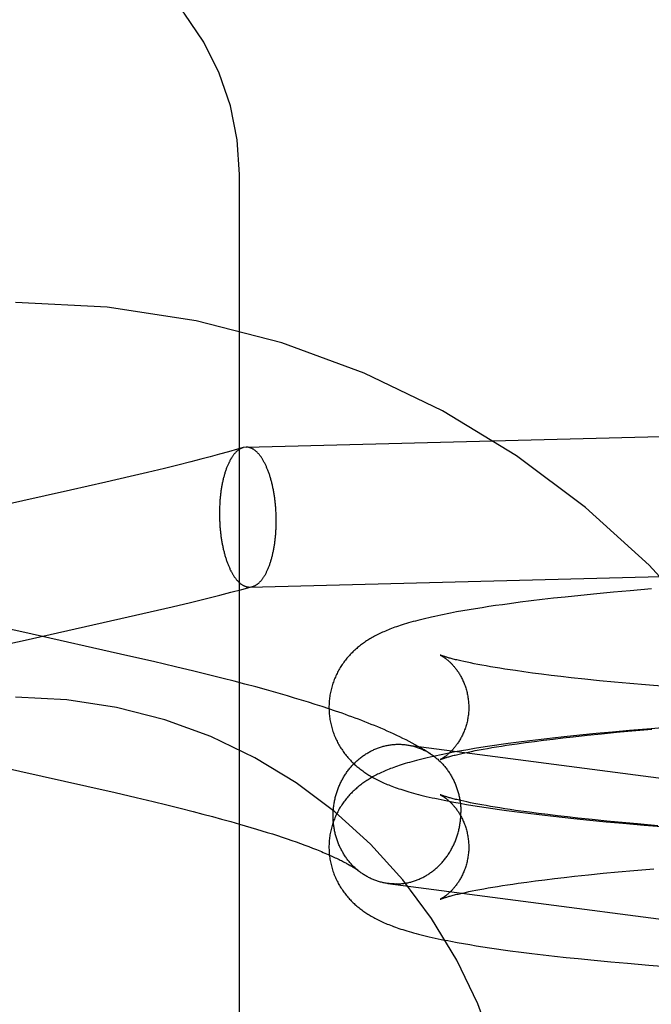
# Model space of a CAD drawing. Header units: inches. Extents: x 0 to 288, y 0 to 186.
# Tile 41 of 73: x 98.932 to 99.108, y 95.025 to 95.3. Entities that reach past the tile are written whole.
import ezdxf

# ---------------------------------------------------------------- set-up
doc = ezdxf.new("R2010")
doc.units = ezdxf.units.IN
doc.header["$LTSCALE"] = 15.847458
doc.header["$MEASUREMENT"] = 0
doc.linetypes.add('HIDDEN', pattern=[0.2, 0.1, -0.1])
doc.layers.add('DEFAULT_2', color=8, linetype='HIDDEN')

msp = doc.modelspace()

# ---------------------------------------------------------------- linework, layer by layer
at = {"layer": 'DEFAULT_2', "color": 8, "linetype": 'HIDDEN'}
for p, q in [((98.99304, 94.51344), (98.99304, 95.25649)), ((98.99485, 95.18046), (99.20228, 95.18583)), ((98.98996, 95.17918), (98.98743, 95.17848)), ((98.99243, 95.17987), (98.98996, 95.17918)), ((98.99403, 95.18033), (98.99243, 95.17987)), ((98.99485, 95.18046), (98.99403, 95.18033)), ((98.9795, 95.1764), (98.97585, 95.17547)), ((98.9822, 95.17709), (98.9795, 95.1764)), ((98.98484, 95.17779), (98.9822, 95.17709)), ((98.98743, 95.17848), (98.98484, 95.17779)), ((98.97212, 95.17455), (98.96738, 95.1734)), ((98.97585, 95.17547), (98.97212, 95.17455)), ((98.96256, 95.17227), (98.95574, 95.17069)), ((98.96738, 95.1734), (98.96256, 95.17227)), ((98.94591, 95.16846), (98.92365, 95.16348)), ((98.95574, 95.17069), (98.94591, 95.16846)), ((98.99586, 95.14147), (99.20329, 95.14685)), ((98.9906, 95.14), (98.99364, 95.14079)), ((98.99364, 95.14079), (98.99663, 95.14159)), ((98.99586, 95.14147), (98.99663, 95.14159)), ((99.10802, 95.14093), (99.10205, 95.14043)), ((98.97936, 95.13719), (98.98346, 95.1382)), ((98.98346, 95.1382), (98.98755, 95.13922)), ((98.98755, 95.13922), (98.9906, 95.14)), ((99.07747, 95.13796), (99.07437, 95.13759)), ((99.08064, 95.13833), (99.07747, 95.13796)), ((99.08387, 95.13868), (99.08064, 95.13833)), ((99.08827, 95.13914), (99.08387, 95.13868)), ((99.09277, 95.13958), (99.08827, 95.13914)), ((99.09737, 95.14001), (99.09277, 95.13958)), ((99.10205, 95.14043), (99.09737, 95.14001)), ((98.96809, 95.13453), (98.97423, 95.13597)), ((98.97423, 95.13597), (98.97936, 95.13719)), ((99.05711, 95.13513), (99.05534, 95.13483)), ((99.05891, 95.13543), (99.05711, 95.13513)), ((99.06075, 95.13572), (99.05891, 95.13543)), ((99.06261, 95.136), (99.06075, 95.13572)), ((99.06449, 95.13628), (99.06261, 95.136)), ((99.06641, 95.13655), (99.06449, 95.13628)), ((99.06835, 95.13682), (99.06641, 95.13655)), ((99.07133, 95.13721), (99.06835, 95.13682)), ((99.07437, 95.13759), (99.07133, 95.13721)), ((98.93236, 95.12649), (98.95997, 95.13267)), ((98.95997, 95.13267), (98.96809, 95.13453)), ((99.0536, 95.13452), (99.05187, 95.13419)), ((99.05534, 95.13483), (99.0536, 95.13452)), ((98.93317, 95.12877), (98.92716, 95.13014)), ((98.9619, 95.12233), (98.93317, 95.12877)), ((98.92639, 95.12513), (98.93236, 95.12649)), ((98.96901, 95.1207), (98.9619, 95.12233)), ((98.97516, 95.11926), (98.96901, 95.1207)), ((98.98028, 95.11803), (98.97516, 95.11926)), ((99.05651, 95.12049), (99.05562, 95.12069)), ((99.05745, 95.1203), (99.05651, 95.12049)), ((99.05846, 95.1201), (99.05745, 95.1203)), ((99.05952, 95.11989), (99.05846, 95.1201)), ((99.06064, 95.11968), (99.05952, 95.11989)), ((99.06182, 95.11947), (99.06064, 95.11968)), ((99.06305, 95.11926), (99.06182, 95.11947)), ((99.06434, 95.11904), (99.06305, 95.11926)), ((99.06568, 95.11882), (99.06434, 95.11904)), ((99.06707, 95.11861), (99.06568, 95.11882)), ((99.06851, 95.11839), (99.06707, 95.11861)), ((98.98438, 95.11702), (98.98028, 95.11803)), ((98.98846, 95.116), (98.98438, 95.11702)), ((98.99151, 95.11521), (98.98846, 95.116)), ((99.07001, 95.11817), (99.06851, 95.11839)), ((99.07234, 95.11784), (99.07001, 95.11817)), ((99.07478, 95.11751), (99.07234, 95.11784)), ((99.07732, 95.11718), (99.07478, 95.11751)), ((99.07996, 95.11685), (99.07732, 95.11718)), ((99.08269, 95.11653), (99.07996, 95.11685)), ((99.08552, 95.11621), (99.08269, 95.11653)), ((99.08941, 95.11579), (99.08552, 95.11621)), ((98.99454, 95.11442), (98.99151, 95.11521)), ((98.99755, 95.11361), (98.99454, 95.11442)), ((99.00054, 95.11279), (98.99755, 95.11361)), ((99.09346, 95.11537), (99.08941, 95.11579)), ((99.09763, 95.11497), (99.09346, 95.11537)), ((99.10193, 95.11457), (99.09763, 95.11497)), ((99.10634, 95.11418), (99.10193, 95.11457)), ((99.11199, 95.11371), (99.10634, 95.11418)), ((99.00252, 95.11224), (99.00054, 95.11279)), ((99.00449, 95.11168), (99.00252, 95.11224)), ((99.00645, 95.11111), (99.00449, 95.11168)), ((99.00839, 95.11054), (99.00645, 95.11111)), ((99.01033, 95.10995), (99.00839, 95.11054)), ((99.01225, 95.10936), (99.01033, 95.10995)), ((99.01416, 95.10876), (99.01225, 95.10936)), ((99.01605, 95.10815), (99.01416, 95.10876)), ((99.01792, 95.10754), (99.01605, 95.10815)), ((99.01979, 95.10691), (99.01792, 95.10754)), ((99.11395, 95.10247), (99.10784, 95.10198)), ((99.08034, 95.09936), (99.07716, 95.09899)), ((99.08358, 95.09972), (99.08034, 95.09936)), ((99.0805, 95.09911), (99.08324, 95.09943)), ((99.08324, 95.09943), (99.08608, 95.09975)), ((99.088, 95.10018), (99.08358, 95.09972)), ((99.08608, 95.09975), (99.08999, 95.10017)), ((99.09252, 95.10063), (99.088, 95.10018)), ((99.08999, 95.10017), (99.09404, 95.10058)), ((99.09714, 95.10106), (99.09252, 95.10063)), ((99.09404, 95.10058), (99.09822, 95.10098)), ((99.10184, 95.10148), (99.09714, 95.10106)), ((99.09822, 95.10098), (99.10252, 95.10138)), ((99.10784, 95.10198), (99.10184, 95.10148)), ((99.10252, 95.10138), (99.10805, 95.10186)), ((99.03944, 95.09752), (99.2434, 95.07079)), ((99.06039, 95.09673), (99.05855, 95.09643)), ((99.06225, 95.09701), (99.06039, 95.09673)), ((99.06222, 95.0965), (99.06347, 95.09671)), ((99.06414, 95.09729), (99.06225, 95.09701)), ((99.06347, 95.09671), (99.06477, 95.09692)), ((99.06606, 95.09757), (99.06414, 95.09729)), ((99.06477, 95.09692), (99.06612, 95.09714)), ((99.06801, 95.09784), (99.06606, 95.09757)), ((99.06612, 95.09714), (99.06753, 95.09736)), ((99.06753, 95.09736), (99.06898, 95.09758)), ((99.071, 95.09823), (99.06801, 95.09784)), ((99.06898, 95.09758), (99.07049, 95.0978)), ((99.07049, 95.0978), (99.07284, 95.09813)), ((99.07405, 95.09862), (99.071, 95.09823)), ((99.07284, 95.09813), (99.07529, 95.09845)), ((99.07716, 95.09899), (99.07405, 95.09862)), ((99.07529, 95.09845), (99.07785, 95.09878)), ((99.07785, 95.09878), (99.0805, 95.09911)), ((99.05323, 95.09551), (99.05148, 95.09518)), ((99.05497, 95.09583), (99.05323, 95.09551)), ((99.05428, 95.09491), (99.05507, 95.09509)), ((99.05675, 95.09614), (99.05497, 95.09583)), ((99.05507, 95.09509), (99.05592, 95.09528)), ((99.05592, 95.09528), (99.05682, 95.09547)), ((99.05855, 95.09643), (99.05675, 95.09614)), ((99.05682, 95.09547), (99.05779, 95.09567)), ((99.05779, 95.09567), (99.05881, 95.09587)), ((99.05881, 95.09587), (99.05989, 95.09607)), ((99.05989, 95.09607), (99.06103, 95.09628)), ((99.06103, 95.09628), (99.06222, 95.0965)), ((98.92224, 95.09228), (98.95044, 95.08597)), ((98.95044, 95.08597), (98.95831, 95.08417)), ((98.95831, 95.08417), (98.96416, 95.08281)), ((98.96416, 95.08281), (98.96896, 95.08166)), ((98.96896, 95.08166), (98.97275, 95.08074)), ((98.97275, 95.08074), (98.97648, 95.07981)), ((99.05457, 95.08121), (99.05633, 95.0809)), ((99.0565, 95.08156), (99.05561, 95.08175)), ((99.05633, 95.0809), (99.05813, 95.0806)), ((99.05745, 95.08136), (99.0565, 95.08156)), ((99.05845, 95.08116), (99.05745, 95.08136)), ((99.05813, 95.0806), (99.05995, 95.0803)), ((99.05952, 95.08096), (99.05845, 95.08116)), ((99.06064, 95.08075), (99.05952, 95.08096)), ((99.05995, 95.0803), (99.06181, 95.08001)), ((99.06181, 95.08054), (99.06064, 95.08075)), ((99.06304, 95.08032), (99.06181, 95.08054)), ((99.06433, 95.08011), (99.06304, 95.08032)), ((98.97648, 95.07981), (98.98014, 95.07888)), ((98.98014, 95.07888), (98.98283, 95.07819)), ((98.98283, 95.07819), (98.98547, 95.07749)), ((98.98547, 95.07749), (98.98805, 95.07679)), ((99.06181, 95.08001), (99.06369, 95.07973)), ((99.06369, 95.07973), (99.06559, 95.07946)), ((99.06567, 95.07989), (99.06433, 95.08011)), ((99.06559, 95.07946), (99.06753, 95.07919)), ((99.06706, 95.07967), (99.06567, 95.07989)), ((99.06851, 95.07945), (99.06706, 95.07967)), ((99.06753, 95.07919), (99.0705, 95.07879)), ((99.07, 95.07923), (99.06851, 95.07945)), ((99.07154, 95.07902), (99.07, 95.07923)), ((99.0705, 95.07879), (99.07353, 95.07841)), ((99.07395, 95.07869), (99.07154, 95.07902)), ((99.07353, 95.07841), (99.07662, 95.07803)), ((99.07645, 95.07836), (99.07395, 95.07869)), ((99.07906, 95.07803), (99.07645, 95.07836)), ((99.07662, 95.07803), (99.07979, 95.07767)), ((99.08176, 95.07771), (99.07906, 95.07803)), ((99.07979, 95.07767), (99.08301, 95.07731)), ((99.08455, 95.07738), (99.08176, 95.07771)), ((98.98805, 95.07679), (98.99058, 95.07609)), ((98.99058, 95.07609), (98.99304, 95.0754)), ((98.99304, 95.0754), (98.99465, 95.07493)), ((98.99465, 95.07493), (98.99623, 95.07447)), ((99.08301, 95.07731), (99.08629, 95.07696)), ((99.08744, 95.07707), (99.08455, 95.07738)), ((99.08629, 95.07696), (99.09077, 95.07651)), ((99.09141, 95.07665), (99.08744, 95.07707)), ((99.09077, 95.07651), (99.09533, 95.07607)), ((99.09551, 95.07624), (99.09141, 95.07665)), ((99.09533, 95.07607), (99.1, 95.07564)), ((99.09975, 95.07583), (99.09551, 95.07624)), ((99.1041, 95.07544), (99.09975, 95.07583)), ((99.1, 95.07564), (99.10594, 95.07513)), ((99.1097, 95.07496), (99.1041, 95.07544)), ((99.10594, 95.07513), (99.112, 95.07465)), ((98.99623, 95.07447), (98.99777, 95.07401)), ((98.99777, 95.07401), (98.99928, 95.07355)), ((98.99928, 95.07355), (99.00076, 95.0731)), ((99.00076, 95.0731), (99.0022, 95.07264)), ((99.0022, 95.07264), (99.00361, 95.07219)), ((99.00361, 95.07219), (99.00497, 95.07174)), ((99.00497, 95.07174), (99.0063, 95.0713)), ((99.0063, 95.0713), (99.00759, 95.07086)), ((99.00759, 95.07086), (99.00884, 95.07042)), ((99.00884, 95.07042), (99.01005, 95.06999)), ((99.01005, 95.06999), (99.01122, 95.06956)), ((99.01122, 95.06956), (99.01235, 95.06914)), ((99.01235, 95.06914), (99.01343, 95.06872)), ((99.0865, 95.06086), (99.09044, 95.06128)), ((99.09044, 95.06128), (99.09452, 95.06169)), ((99.09452, 95.06169), (99.09872, 95.0621)), ((99.09872, 95.0621), (99.10305, 95.06249)), ((99.10305, 95.06249), (99.10862, 95.06297)), ((99.03444, 95.05884), (99.25224, 95.0303)), ((99.06502, 95.05803), (99.06638, 95.05825)), ((99.06638, 95.05825), (99.0678, 95.05847)), ((99.0678, 95.05847), (99.06927, 95.05869)), ((99.06927, 95.05869), (99.07079, 95.05891)), ((99.07079, 95.05891), (99.07316, 95.05924)), ((99.07316, 95.05924), (99.07564, 95.05957)), ((99.07564, 95.05957), (99.07821, 95.05989)), ((99.07821, 95.05989), (99.08088, 95.06022)), ((99.08088, 95.06022), (99.08365, 95.06054)), ((99.08365, 95.06054), (99.0865, 95.06086)), ((99.0544, 95.056), (99.0552, 95.05618)), ((99.0552, 95.05618), (99.05606, 95.05637)), ((99.05606, 95.05637), (99.05698, 95.05657)), ((99.05698, 95.05657), (99.05796, 95.05677)), ((99.05796, 95.05677), (99.05899, 95.05697)), ((99.05899, 95.05697), (99.06008, 95.05718)), ((99.06008, 95.05718), (99.06123, 95.05739)), ((99.06123, 95.05739), (99.06244, 95.0576)), ((99.06244, 95.0576), (99.0637, 95.05781)), ((99.0637, 95.05781), (99.06502, 95.05803)), ((99.05374, 95.04242), (99.0555, 95.04211)), ((99.0555, 95.04211), (99.05728, 95.0418)), ((99.05728, 95.0418), (99.05909, 95.04151)), ((99.05909, 95.04151), (99.06094, 95.04121)), ((99.06094, 95.04121), (99.0628, 95.04093)), ((99.0628, 95.04093), (99.0647, 95.04065)), ((99.0647, 95.04065), (99.06662, 95.04038)), ((99.06662, 95.04038), (99.06858, 95.04011)), ((99.06858, 95.04011), (99.07157, 95.03972)), ((99.07157, 95.03972), (99.07463, 95.03934)), ((99.07463, 95.03934), (99.07775, 95.03897)), ((99.07775, 95.03897), (99.08093, 95.0386)), ((99.08093, 95.0386), (99.08418, 95.03825)), ((99.08418, 95.03825), (99.08749, 95.0379)), ((99.08749, 95.0379), (99.09199, 95.03745)), ((99.09199, 95.03745), (99.09659, 95.03702)), ((99.09659, 95.03702), (99.10127, 95.0366)), ((99.10127, 95.0366), (99.10725, 95.03609)), ((99.10725, 95.03609), (99.11333, 95.03561))]:
    msp.add_line(p, q, dxfattribs=at)
for points in [[(98.99304, 95.25649), (98.99241, 95.2661), (98.99051, 95.27556), (98.98738, 95.28469), (98.98306, 95.29336), (98.97763, 95.3014), (98.97117, 95.30868), (98.9638, 95.31508), (98.95563, 95.32047), (98.94682, 95.32477), (98.93751, 95.32789), (98.92786, 95.32979), (98.91804, 95.33043)], [(98.99403, 95.18033), (98.99393, 95.1803), (98.99381, 95.18026), (98.9937, 95.18022), (98.99358, 95.18017), (98.99346, 95.18012), (98.99335, 95.18006), (98.99323, 95.18), (98.99312, 95.17993), (98.993, 95.17986), (98.99289, 95.17979), (98.99278, 95.17971), (98.99266, 95.17962), (98.99255, 95.17954), (98.99244, 95.17944), (98.99233, 95.17935), (98.99222, 95.17925), (98.99211, 95.17914), (98.992, 95.17904), (98.99189, 95.17892), (98.99178, 95.17881), (98.99168, 95.17869), (98.99157, 95.17856), (98.99147, 95.17843), (98.99136, 95.1783), (98.99126, 95.17816), (98.99116, 95.17802), (98.99106, 95.17788), (98.99096, 95.17773), (98.99086, 95.17758), (98.99076, 95.17742), (98.99066, 95.17726), (98.99057, 95.1771), (98.99047, 95.17693), (98.99038, 95.17676), (98.99029, 95.17659), (98.9902, 95.17641), (98.99011, 95.17623), (98.99002, 95.17604), (98.98993, 95.17585), (98.98984, 95.17566), (98.98976, 95.17547), (98.98967, 95.17527), (98.98959, 95.17506), (98.98951, 95.17486), (98.98943, 95.17465), (98.98935, 95.17444), (98.98927, 95.17423), (98.9892, 95.17401), (98.98912, 95.17379), (98.98905, 95.17357), (98.98898, 95.17334), (98.98891, 95.17311), (98.98884, 95.17288), (98.98877, 95.17264), (98.98871, 95.17241), (98.98864, 95.17217), (98.98858, 95.17193), (98.98852, 95.17168), (98.98846, 95.17143), (98.9884, 95.17118), (98.98835, 95.17093), (98.98829, 95.17068), (98.98824, 95.17042), (98.98819, 95.17016), (98.98814, 95.1699), (98.98809, 95.16964), (98.98804, 95.16938), (98.988, 95.16911), (98.98795, 95.16884), (98.98791, 95.16857), (98.98787, 95.1683), (98.98783, 95.16802), (98.9878, 95.16775), (98.98776, 95.16747), (98.98773, 95.16719), (98.9877, 95.16691), (98.98767, 95.16663), (98.98764, 95.16635), (98.98761, 95.16607), (98.98759, 95.16578), (98.98757, 95.1655), (98.98755, 95.16521), (98.98753, 95.16492), (98.98751, 95.16463), (98.9875, 95.16434), (98.98748, 95.16405), (98.98747, 95.16376), (98.98746, 95.16347), (98.98745, 95.16318), (98.98745, 95.16288), (98.98744, 95.16259), (98.98744, 95.1623), (98.98744, 95.162)], [(99.00328, 95.15993), (99.00328, 95.16022), (99.00328, 95.16052), (99.00327, 95.16081), (99.00327, 95.1611), (99.00326, 95.1614), (99.00325, 95.16169), (99.00324, 95.16199), (99.00322, 95.16228), (99.00321, 95.16258), (99.00319, 95.16287), (99.00317, 95.16316), (99.00315, 95.16345), (99.00313, 95.16375), (99.00311, 95.16404), (99.00308, 95.16433), (99.00305, 95.16462), (99.00302, 95.16491), (99.00299, 95.16519), (99.00296, 95.16548), (99.00292, 95.16577), (99.00289, 95.16605), (99.00285, 95.16634), (99.00281, 95.16662), (99.00277, 95.1669), (99.00272, 95.16718), (99.00268, 95.16746), (99.00263, 95.16773), (99.00258, 95.16801), (99.00253, 95.16828), (99.00248, 95.16856), (99.00243, 95.16883), (99.00237, 95.16909), (99.00232, 95.16936), (99.00226, 95.16963), (99.0022, 95.16989), (99.00214, 95.17015), (99.00208, 95.17041), (99.00201, 95.17066), (99.00195, 95.17092), (99.00188, 95.17117), (99.00181, 95.17142), (99.00174, 95.17167), (99.00167, 95.17191), (99.0016, 95.17215), (99.00152, 95.17239), (99.00145, 95.17263), (99.00137, 95.17287), (99.00129, 95.1731), (99.00121, 95.17333), (99.00113, 95.17355), (99.00105, 95.17378), (99.00096, 95.174), (99.00088, 95.17421), (99.00079, 95.17443), (99.0007, 95.17464), (99.00061, 95.17485), (99.00052, 95.17505), (99.00043, 95.17526), (99.00034, 95.17545), (99.00025, 95.17565), (99.00015, 95.17584), (99.00006, 95.17603), (98.99996, 95.17622), (98.99986, 95.1764), (98.99976, 95.17658), (98.99966, 95.17675), (98.99956, 95.17692), (98.99946, 95.17709), (98.99936, 95.17725), (98.99925, 95.17741), (98.99915, 95.17757), (98.99904, 95.17772), (98.99894, 95.17787), (98.99883, 95.17801), (98.99872, 95.17816), (98.99861, 95.17829), (98.9985, 95.17843), (98.99839, 95.17855), (98.99828, 95.17868), (98.99817, 95.1788), (98.99806, 95.17892), (98.99794, 95.17903), (98.99783, 95.17914), (98.99772, 95.17924), (98.9976, 95.17934), (98.99749, 95.17944), (98.99737, 95.17953), (98.99726, 95.17962), (98.99714, 95.1797), (98.99702, 95.17978), (98.99691, 95.17986), (98.99679, 95.17993), (98.99667, 95.17999), (98.99655, 95.18006), (98.99643, 95.18011), (98.99631, 95.18017), (98.9962, 95.18021), (98.99608, 95.18026), (98.99596, 95.1803), (98.99584, 95.18033), (98.99572, 95.18037), (98.9956, 95.18039), (98.99548, 95.18042), (98.99536, 95.18043), (98.99524, 95.18045), (98.99512, 95.18046), (98.995, 95.18046), (98.99488, 95.18046)], [(98.98744, 95.162), (98.98744, 95.16171), (98.98744, 95.16142), (98.98745, 95.16112), (98.98745, 95.16083), (98.98746, 95.16053), (98.98747, 95.16024), (98.98748, 95.15994), (98.9875, 95.15965), (98.98751, 95.15936), (98.98753, 95.15906), (98.98755, 95.15877), (98.98757, 95.15848), (98.98759, 95.15819), (98.98761, 95.1579), (98.98764, 95.15761), (98.98767, 95.15732), (98.9877, 95.15703), (98.98773, 95.15674), (98.98776, 95.15645), (98.9878, 95.15617), (98.98783, 95.15588), (98.98787, 95.1556), (98.98791, 95.15531), (98.98795, 95.15503), (98.988, 95.15475), (98.98804, 95.15448), (98.98809, 95.1542), (98.98814, 95.15392), (98.98819, 95.15365), (98.98824, 95.15338), (98.98829, 95.15311), (98.98835, 95.15284), (98.9884, 95.15257), (98.98846, 95.15231), (98.98852, 95.15204), (98.98858, 95.15178), (98.98864, 95.15152), (98.98871, 95.15127), (98.98877, 95.15101), (98.98884, 95.15076), (98.98891, 95.15051), (98.98898, 95.15027), (98.98905, 95.15002), (98.98912, 95.14978), (98.9892, 95.14954), (98.98927, 95.1493), (98.98935, 95.14907), (98.98943, 95.14883), (98.98951, 95.14861), (98.98959, 95.14838), (98.98967, 95.14816), (98.98976, 95.14794), (98.98984, 95.14772), (98.98993, 95.1475), (98.99002, 95.14729), (98.99011, 95.14708), (98.9902, 95.14688), (98.99029, 95.14668), (98.99038, 95.14648), (98.99047, 95.14628), (98.99057, 95.14609), (98.99066, 95.1459), (98.99076, 95.14572), (98.99086, 95.14553), (98.99096, 95.14536), (98.99106, 95.14518), (98.99116, 95.14501), (98.99126, 95.14484), (98.99136, 95.14468), (98.99147, 95.14452), (98.99157, 95.14436), (98.99168, 95.14421), (98.99178, 95.14406), (98.99189, 95.14392), (98.992, 95.14378), (98.99211, 95.14364), (98.99222, 95.14351), (98.99233, 95.14338), (98.99244, 95.14325), (98.99255, 95.14313), (98.99266, 95.14302), (98.99278, 95.1429), (98.99289, 95.14279), (98.993, 95.14269), (98.99312, 95.14259), (98.99323, 95.14249), (98.99335, 95.1424), (98.99346, 95.14231), (98.99358, 95.14223), (98.9937, 95.14215), (98.99381, 95.14208), (98.99393, 95.14201), (98.99405, 95.14194), (98.99417, 95.14188), (98.99429, 95.14182), (98.9944, 95.14177), (98.99452, 95.14172), (98.99464, 95.14167), (98.99476, 95.14163), (98.99488, 95.1416), (98.995, 95.14157), (98.99512, 95.14154), (98.99524, 95.14152), (98.99536, 95.1415), (98.99548, 95.14149), (98.9956, 95.14148), (98.99572, 95.14147), (98.99584, 95.14147)], [(98.99663, 95.14159), (98.99667, 95.1416), (98.99679, 95.14163), (98.99691, 95.14167), (98.99702, 95.14172), (98.99714, 95.14176), (98.99726, 95.14182), (98.99737, 95.14187), (98.99749, 95.14194), (98.9976, 95.142), (98.99772, 95.14207), (98.99783, 95.14215), (98.99794, 95.14223), (98.99806, 95.14231), (98.99817, 95.1424), (98.99828, 95.14249), (98.99839, 95.14258), (98.9985, 95.14268), (98.99861, 95.14279), (98.99872, 95.1429), (98.99883, 95.14301), (98.99894, 95.14313), (98.99904, 95.14325), (98.99915, 95.14337), (98.99925, 95.1435), (98.99936, 95.14363), (98.99946, 95.14377), (98.99956, 95.14391), (98.99966, 95.14405), (98.99976, 95.1442), (98.99986, 95.14436), (98.99996, 95.14451), (99.00006, 95.14467), (99.00015, 95.14483), (99.00025, 95.145), (99.00034, 95.14517), (99.00043, 95.14535), (99.00052, 95.14553), (99.00061, 95.14571), (99.0007, 95.14589), (99.00079, 95.14608), (99.00088, 95.14627), (99.00096, 95.14647), (99.00105, 95.14667), (99.00113, 95.14687), (99.00121, 95.14707), (99.00129, 95.14728), (99.00137, 95.14749), (99.00145, 95.14771), (99.00152, 95.14792), (99.0016, 95.14814), (99.00167, 95.14837), (99.00174, 95.14859), (99.00181, 95.14882), (99.00188, 95.14905), (99.00195, 95.14929), (99.00201, 95.14952), (99.00208, 95.14976), (99.00214, 95.15001), (99.0022, 95.15025), (99.00226, 95.1505), (99.00232, 95.15075), (99.00237, 95.151), (99.00243, 95.15125), (99.00248, 95.15151), (99.00253, 95.15177), (99.00258, 95.15203), (99.00263, 95.15229), (99.00268, 95.15256), (99.00272, 95.15282), (99.00277, 95.15309), (99.00281, 95.15336), (99.00285, 95.15363), (99.00289, 95.15391), (99.00292, 95.15418), (99.00296, 95.15446), (99.00299, 95.15474), (99.00302, 95.15502), (99.00305, 95.1553), (99.00308, 95.15558), (99.00311, 95.15587), (99.00313, 95.15615), (99.00315, 95.15644), (99.00317, 95.15672), (99.00319, 95.15701), (99.00321, 95.1573), (99.00322, 95.15759), (99.00324, 95.15788), (99.00325, 95.15817), (99.00326, 95.15846), (99.00327, 95.15875), (99.00327, 95.15905), (99.00328, 95.15934), (99.00328, 95.15963), (99.00328, 95.15993)], [(99.05187, 95.13419), (99.05099, 95.13402), (99.05012, 95.13385), (99.04924, 95.13367), (99.04836, 95.13348), (99.04749, 95.1333), (99.04664, 95.13311), (99.04581, 95.13292), (99.04501, 95.13273), (99.04424, 95.13255), (99.0435, 95.13236), (99.04278, 95.13218), (99.0421, 95.132), (99.04144, 95.13182), (99.0408, 95.13164), (99.04018, 95.13146), (99.03958, 95.13129), (99.039, 95.13111), (99.03844, 95.13093), (99.0379, 95.13076), (99.03738, 95.13058), (99.03687, 95.13041), (99.03638, 95.13024), (99.03591, 95.13007), (99.03545, 95.12989), (99.035, 95.12972), (99.03456, 95.12955), (99.03414, 95.12937), (99.03373, 95.1292), (99.03332, 95.12902), (99.03293, 95.12885), (99.03254, 95.12867), (99.03216, 95.12849), (99.0318, 95.12831), (99.03144, 95.12813), (99.03108, 95.12795), (99.03074, 95.12777), (99.0304, 95.12758), (99.03006, 95.1274), (99.02974, 95.12721), (99.02942, 95.12702), (99.0291, 95.12683), (99.0288, 95.12664), (99.0285, 95.12644), (99.0282, 95.12625), (99.02791, 95.12605), (99.02763, 95.12585), (99.02735, 95.12565), (99.02707, 95.12545), (99.0268, 95.12524), (99.02653, 95.12503), (99.02626, 95.12481), (99.02599, 95.12459), (99.02573, 95.12437), (99.02547, 95.12414), (99.02521, 95.1239), (99.02495, 95.12367), (99.02469, 95.12342), (99.02444, 95.12317), (99.02419, 95.12292), (99.02395, 95.12267), (99.02371, 95.12241), (99.02347, 95.12215), (99.02324, 95.12188), (99.02301, 95.12161), (99.02279, 95.12134), (99.02257, 95.12106), (99.02235, 95.12078), (99.02214, 95.12049), (99.02193, 95.1202), (99.02172, 95.11991), (99.02152, 95.11961), (99.02132, 95.11931), (99.02113, 95.119), (99.02094, 95.11869), (99.02076, 95.11837), (99.02058, 95.11805), (99.02041, 95.11773), (99.02024, 95.1174), (99.02008, 95.11707), (99.01992, 95.11673), (99.01977, 95.11639), (99.01962, 95.11605), (99.01948, 95.1157), (99.01935, 95.11535), (99.01922, 95.115), (99.01909, 95.11464), (99.01898, 95.11429), (99.01887, 95.11393), (99.01876, 95.11356), (99.01866, 95.1132), (99.01857, 95.11283), (99.01849, 95.11246), (99.01841, 95.11209), (99.01834, 95.11171), (99.01827, 95.11134), (99.01821, 95.11096), (99.01816, 95.11058), (99.01812, 95.11021), (99.01808, 95.10983), (99.01805, 95.10944), (99.01802, 95.10906), (99.01801, 95.10868), (99.018, 95.1083), (99.01799, 95.10795)], [(99.04902, 95.12252), (99.04901, 95.12252), (99.04902, 95.12252), (99.04904, 95.12251), (99.04906, 95.1225), (99.04909, 95.12249), (99.04912, 95.12247), (99.04916, 95.12245), (99.04921, 95.12242), (99.04926, 95.12239), (99.04932, 95.12236), (99.04938, 95.12233), (99.04944, 95.12229), (99.04951, 95.12225), (99.04959, 95.1222), (99.04967, 95.12215), (99.04975, 95.1221), (99.04984, 95.12205), (99.04993, 95.12199), (99.05002, 95.12192), (99.05012, 95.12186), (99.05022, 95.12178), (99.05033, 95.12171), (99.05043, 95.12163), (99.05054, 95.12155), (99.05065, 95.12146), (99.05077, 95.12137), (99.05089, 95.12128), (99.05101, 95.12118), (99.05113, 95.12108), (99.05126, 95.12097), (99.05138, 95.12086), (99.05151, 95.12074), (99.05164, 95.12062), (99.05178, 95.12049), (99.05191, 95.12036), (99.05205, 95.12022), (99.05219, 95.12008), (99.05233, 95.11994), (99.05247, 95.11978), (99.05261, 95.11963), (99.05276, 95.11946), (99.0529, 95.11929), (99.05305, 95.11912), (99.0532, 95.11894), (99.05334, 95.11875), (99.05349, 95.11855), (99.05364, 95.11835), (99.05379, 95.11815), (99.05394, 95.11793), (99.05409, 95.11771), (99.05423, 95.11749), (99.05438, 95.11726), (99.05452, 95.11702), (99.05467, 95.11677), (99.05481, 95.11652), (99.05495, 95.11626), (99.05508, 95.11599), (99.05522, 95.11572), (99.05535, 95.11545), (99.05548, 95.11516), (99.0556, 95.11487), (99.05572, 95.11458), (99.05584, 95.11428), (99.05595, 95.11398), (99.05606, 95.11367), (99.05616, 95.11335), (99.05626, 95.11304), (99.05635, 95.11271), (99.05644, 95.11239), (99.05652, 95.11206), (99.05659, 95.11172), (99.05666, 95.11139), (99.05672, 95.11105), (99.05678, 95.11071), (99.05683, 95.11037), (99.05687, 95.11002), (99.05691, 95.10967), (99.05694, 95.10932), (99.05696, 95.10898), (99.05698, 95.10863), (99.05699, 95.10827), (99.05699, 95.10795)], [(99.05562, 95.12069), (99.05479, 95.12087), (99.0544, 95.12096), (99.05402, 95.12105), (99.05366, 95.12114), (99.05331, 95.12122), (99.05298, 95.12131), (99.05266, 95.12139), (99.05236, 95.12147), (99.05207, 95.12154), (99.0518, 95.12162), (99.05154, 95.12169), (99.0513, 95.12176), (99.05107, 95.12183), (99.05085, 95.12189), (99.05065, 95.12195), (99.05046, 95.12201), (99.05028, 95.12207), (99.05012, 95.12212), (99.04997, 95.12217), (99.04983, 95.12222), (99.0497, 95.12226), (99.04959, 95.1223), (99.04949, 95.12234), (99.04939, 95.12237), (99.04931, 95.1224), (99.04924, 95.12243), (99.04918, 95.12245), (99.04913, 95.12247), (99.04909, 95.12249), (99.04906, 95.1225), (99.04903, 95.12251), (99.04903, 95.12251)], [(99.01799, 95.10795), (99.018, 95.10759), (99.01801, 95.10721), (99.01802, 95.10683), (99.01805, 95.10644), (99.01808, 95.10606), (99.01812, 95.10568), (99.01816, 95.1053), (99.01821, 95.10492), (99.01827, 95.10455), (99.01834, 95.10417), (99.01841, 95.1038), (99.01849, 95.10342), (99.01858, 95.10305), (99.01867, 95.10268), (99.01877, 95.10232), (99.01887, 95.10195), (99.01898, 95.10159), (99.0191, 95.10123), (99.01922, 95.10088), (99.01935, 95.10052), (99.01949, 95.10017), (99.01963, 95.09982), (99.01978, 95.09948), (99.01993, 95.09914), (99.02009, 95.0988), (99.02026, 95.09847), (99.02042, 95.09814), (99.0206, 95.09782), (99.02078, 95.0975), (99.02096, 95.09718), (99.02115, 95.09687), (99.02134, 95.09656), (99.02154, 95.09626), (99.02174, 95.09596), (99.02195, 95.09566), (99.02216, 95.09537), (99.02237, 95.09508), (99.02259, 95.0948), (99.02281, 95.09452), (99.02304, 95.09425), (99.02327, 95.09398), (99.0235, 95.09371), (99.02374, 95.09345), (99.02398, 95.09319), (99.02423, 95.09294), (99.02447, 95.09269), (99.02473, 95.09244), (99.02498, 95.0922), (99.02524, 95.09196), (99.02551, 95.09172), (99.02577, 95.09149), (99.02604, 95.09127), (99.0263, 95.09105), (99.02657, 95.09083), (99.02684, 95.09062), (99.02712, 95.09041), (99.0274, 95.09021), (99.02768, 95.09001), (99.02797, 95.08981), (99.02826, 95.08961), (99.02855, 95.08942), (99.02885, 95.08922), (99.02916, 95.08903), (99.02948, 95.08884), (99.0298, 95.08865), (99.03013, 95.08846), (99.03046, 95.08827), (99.03081, 95.08809), (99.03115, 95.08791), (99.03151, 95.08772), (99.03187, 95.08754), (99.03224, 95.08736), (99.03262, 95.08719), (99.03301, 95.08701), (99.03341, 95.08683), (99.03382, 95.08666), (99.03424, 95.08648), (99.03466, 95.08631), (99.0351, 95.08614), (99.03556, 95.08596), (99.03602, 95.08579), (99.0365, 95.08562), (99.03699, 95.08544), (99.0375, 95.08527), (99.03803, 95.08509), (99.03858, 95.08492), (99.03914, 95.08474), (99.03972, 95.08457), (99.04032, 95.08439), (99.04095, 95.08421), (99.04159, 95.08403), (99.04225, 95.08386), (99.04294, 95.08368), (99.04365, 95.0835), (99.04438, 95.08331), (99.04514, 95.08313), (99.04593, 95.08295), (99.04674, 95.08276), (99.04757, 95.08258), (99.04843, 95.0824), (99.0493, 95.08222), (99.05017, 95.08204), (99.05106, 95.08186), (99.05194, 95.08169), (99.05282, 95.08152), (99.05457, 95.08121)], [(99.05699, 95.10795), (99.05699, 95.10762), (99.05698, 95.10727), (99.05697, 95.10693), (99.05694, 95.10658), (99.05691, 95.10623), (99.05688, 95.10588), (99.05683, 95.10554), (99.05678, 95.1052), (99.05673, 95.10486), (99.05666, 95.10452), (99.0566, 95.10418), (99.05652, 95.10385), (99.05644, 95.10352), (99.05635, 95.1032), (99.05626, 95.10287), (99.05617, 95.10256), (99.05606, 95.10224), (99.05596, 95.10193), (99.05585, 95.10163), (99.05573, 95.10133), (99.05561, 95.10104), (99.05548, 95.10075), (99.05536, 95.10047), (99.05523, 95.10019), (99.05509, 95.09992), (99.05496, 95.09965), (99.05482, 95.0994), (99.05468, 95.09914), (99.05453, 95.0989), (99.05439, 95.09866), (99.05425, 95.09843), (99.0541, 95.0982), (99.05395, 95.09798), (99.0538, 95.09777), (99.05366, 95.09756), (99.05351, 95.09736), (99.05336, 95.09717), (99.05321, 95.09698), (99.05307, 95.0968), (99.05292, 95.09662), (99.05277, 95.09645), (99.05263, 95.09629), (99.05249, 95.09613), (99.05235, 95.09598), (99.05221, 95.09583), (99.05207, 95.09569), (99.05193, 95.09555), (99.05179, 95.09542), (99.05166, 95.09529), (99.05153, 95.09517), (99.0514, 95.09506), (99.05127, 95.09494), (99.05115, 95.09483), (99.05103, 95.09473), (99.0509, 95.09463), (99.05079, 95.09454), (99.05067, 95.09445), (99.05056, 95.09436), (99.05045, 95.09428), (99.05034, 95.0942), (99.05024, 95.09412), (99.05014, 95.09405), (99.05004, 95.09398), (99.04995, 95.09392), (99.04985, 95.09386), (99.04977, 95.0938), (99.04968, 95.09375), (99.0496, 95.0937), (99.04953, 95.09366), (99.04946, 95.09361), (99.04939, 95.09357), (99.04933, 95.09354), (99.04927, 95.09351), (99.04922, 95.09348), (99.04917, 95.09345), (99.04913, 95.09343), (99.04909, 95.09341), (99.04906, 95.0934), (99.04904, 95.09339), (99.04902, 95.09338), (99.04901, 95.09337)], [(99.04621, 95.09506), (99.04541, 95.09556), (99.04459, 95.09606), (99.04376, 95.09655), (99.04292, 95.09703), (99.04208, 95.09749), (99.04123, 95.09795), (99.04037, 95.09841), (99.03951, 95.09885), (99.03864, 95.09928), (99.03777, 95.09971), (99.0369, 95.10012), (99.03602, 95.10053), (99.03514, 95.10094), (99.03425, 95.10133), (99.03337, 95.10172), (99.03248, 95.1021), (99.03159, 95.10247), (99.0307, 95.10284), (99.02981, 95.1032), (99.02892, 95.10356), (99.02802, 95.10391), (99.02712, 95.10426), (99.02621, 95.10461), (99.0253, 95.10495), (99.02439, 95.10528), (99.02348, 95.10561), (99.02256, 95.10594), (99.02164, 95.10627), (99.01979, 95.10691)], [(99.01916, 95.07771), (99.01916, 95.07801), (99.01916, 95.07831), (99.01917, 95.07861), (99.01919, 95.07891), (99.01921, 95.07921), (99.01923, 95.07951), (99.01926, 95.07981), (99.01929, 95.08011), (99.01933, 95.08041), (99.01937, 95.0807), (99.01941, 95.081), (99.01946, 95.0813), (99.01951, 95.08159), (99.01957, 95.08189), (99.01963, 95.08218), (99.01969, 95.08248), (99.01976, 95.08277), (99.01984, 95.08306), (99.01991, 95.08335), (99.01999, 95.08364), (99.02008, 95.08392), (99.02017, 95.08421), (99.02026, 95.08449), (99.02036, 95.08478), (99.02046, 95.08506), (99.02057, 95.08534), (99.02067, 95.08562), (99.02079, 95.08589), (99.0209, 95.08617), (99.02102, 95.08644), (99.02115, 95.08671), (99.02128, 95.08698), (99.02141, 95.08724), (99.02154, 95.08751), (99.02168, 95.08777), (99.02182, 95.08803), (99.02197, 95.08829), (99.02212, 95.08854), (99.02227, 95.0888), (99.02243, 95.08905), (99.02259, 95.08929), (99.02275, 95.08954), (99.02292, 95.08978), (99.02309, 95.09002), (99.02327, 95.09026), (99.02344, 95.09049), (99.02362, 95.09072), (99.02381, 95.09095), (99.02399, 95.09117), (99.02418, 95.09139), (99.02437, 95.09161), (99.02457, 95.09183), (99.02477, 95.09204), (99.02497, 95.09225), (99.02517, 95.09246), (99.02538, 95.09266), (99.02559, 95.09286), (99.0258, 95.09305), (99.02602, 95.09324), (99.02624, 95.09343), (99.02646, 95.09362), (99.02668, 95.0938), (99.0269, 95.09397), (99.02713, 95.09415), (99.02736, 95.09432), (99.02759, 95.09448), (99.02783, 95.09464), (99.02806, 95.0948), (99.0283, 95.09496), (99.02854, 95.09511), (99.02879, 95.09525), (99.02903, 95.09539), (99.02928, 95.09553), (99.02953, 95.09567), (99.02978, 95.0958), (99.03003, 95.09592), (99.03028, 95.09604), (99.03054, 95.09616), (99.03079, 95.09627), (99.03105, 95.09638), (99.03131, 95.09649), (99.03157, 95.09659), (99.03183, 95.09668), (99.0321, 95.09677), (99.03236, 95.09686), (99.03263, 95.09694), (99.03289, 95.09702), (99.03316, 95.09709), (99.03343, 95.09716), (99.0337, 95.09723), (99.03397, 95.09728), (99.03424, 95.09734), (99.03451, 95.09739), (99.03478, 95.09744), (99.03506, 95.09748), (99.03533, 95.09752), (99.0356, 95.09755), (99.03588, 95.09758), (99.03615, 95.0976), (99.03643, 95.09762), (99.0367, 95.09763), (99.03697, 95.09764)], [(99.03697, 95.09764), (99.03725, 95.09765), (99.03752, 95.09765), (99.0378, 95.09764), (99.03807, 95.09763), (99.03834, 95.09762), (99.03862, 95.0976), (99.03889, 95.09758), (99.03916, 95.09755), (99.03944, 95.09752)], [(99.03951, 95.09751), (99.03971, 95.09748), (99.03998, 95.09744), (99.04025, 95.09739), (99.04052, 95.09734), (99.04079, 95.09729), (99.04105, 95.09723), (99.04132, 95.09717), (99.04159, 95.0971), (99.04185, 95.09702), (99.04211, 95.09695), (99.04238, 95.09687), (99.04264, 95.09678), (99.0429, 95.09669), (99.04315, 95.09659), (99.04341, 95.09649), (99.04367, 95.09639), (99.04392, 95.09628), (99.04417, 95.09617), (99.04442, 95.09605), (99.04467, 95.09593), (99.04492, 95.09581), (99.04516, 95.09568), (99.0454, 95.09554), (99.04564, 95.09541), (99.04588, 95.09526), (99.04612, 95.09512)], [(99.05148, 95.09518), (99.0506, 95.09501), (99.04972, 95.09483), (99.04883, 95.09465), (99.04795, 95.09446), (99.04709, 95.09428), (99.04624, 95.09409), (99.04542, 95.0939), (99.04463, 95.09371), (99.04387, 95.09352), (99.04314, 95.09334), (99.04244, 95.09315), (99.04176, 95.09297), (99.0411, 95.09279), (99.04047, 95.09261), (99.03986, 95.09244), (99.03927, 95.09226), (99.0387, 95.09208), (99.03815, 95.09191), (99.03761, 95.09173), (99.0371, 95.09155), (99.0366, 95.09138), (99.03611, 95.09121), (99.03565, 95.09103), (99.03519, 95.09086), (99.03475, 95.09069), (99.03431, 95.09051), (99.03389, 95.09034), (99.03348, 95.09016), (99.03308, 95.08999), (99.03269, 95.08981), (99.03231, 95.08963), (99.03194, 95.08945), (99.03157, 95.08927), (99.03121, 95.08909), (99.03086, 95.0889), (99.03052, 95.08872), (99.03018, 95.08853), (99.02985, 95.08834), (99.02953, 95.08815), (99.02921, 95.08796), (99.0289, 95.08777), (99.0286, 95.08757), (99.0283, 95.08738), (99.02801, 95.08718), (99.02772, 95.08698), (99.02744, 95.08678), (99.02716, 95.08658), (99.02688, 95.08637), (99.02661, 95.08616), (99.02634, 95.08594), (99.02607, 95.08572), (99.0258, 95.0855), (99.02554, 95.08527), (99.02527, 95.08503), (99.02501, 95.08479), (99.02476, 95.08455), (99.0245, 95.0843), (99.02425, 95.08405), (99.02401, 95.0838), (99.02376, 95.08354), (99.02353, 95.08327), (99.02329, 95.08301), (99.02306, 95.08274), (99.02283, 95.08246), (99.02261, 95.08219), (99.02239, 95.0819), (99.02218, 95.08162), (99.02197, 95.08133), (99.02176, 95.08103), (99.02156, 95.08073), (99.02136, 95.08042), (99.02116, 95.08012), (99.02097, 95.0798), (99.02079, 95.07949), (99.02061, 95.07916), (99.02044, 95.07884), (99.02027, 95.07851), (99.0201, 95.07818), (99.01994, 95.07784), (99.01979, 95.0775), (99.01964, 95.07715), (99.0195, 95.07681), (99.01936, 95.07646), (99.01923, 95.0761), (99.01911, 95.07574), (99.01899, 95.07539), (99.01888, 95.07502), (99.01877, 95.07466), (99.01867, 95.07429), (99.01858, 95.07392), (99.01849, 95.07355), (99.01841, 95.07318), (99.01834, 95.0728), (99.01827, 95.07242), (99.01822, 95.07204), (99.01816, 95.07166), (99.01812, 95.07128), (99.01808, 95.0709), (99.01805, 95.07052), (99.01802, 95.07014), (99.01801, 95.06975), (99.018, 95.06937), (99.01799, 95.06901)], [(99.04621, 95.09506), (99.04635, 95.09497), (99.04659, 95.09481), (99.04682, 95.09466), (99.04704, 95.0945), (99.04727, 95.09433), (99.04749, 95.09416), (99.04771, 95.09399), (99.04793, 95.09381), (99.04814, 95.09363), (99.04836, 95.09345), (99.04857, 95.09326), (99.04877, 95.09307), (99.04898, 95.09287), (99.04918, 95.09267), (99.04938, 95.09247), (99.04957, 95.09227), (99.04977, 95.09206), (99.04996, 95.09185), (99.05014, 95.09163), (99.05033, 95.09141), (99.05051, 95.09119), (99.05068, 95.09097), (99.05086, 95.09074), (99.05103, 95.09051), (99.05119, 95.09027), (99.05136, 95.09004), (99.05152, 95.0898), (99.05167, 95.08956), (99.05183, 95.08931), (99.05198, 95.08906), (99.05212, 95.08881), (99.05227, 95.08856), (99.0524, 95.08831), (99.05254, 95.08805), (99.05267, 95.08779), (99.0528, 95.08753), (99.05292, 95.08726), (99.05304, 95.087), (99.05316, 95.08673), (99.05327, 95.08646), (99.05338, 95.08619), (99.05349, 95.08591), (99.05359, 95.08564), (99.05369, 95.08536), (99.05378, 95.08508), (99.05387, 95.0848), (99.05395, 95.08452), (99.05403, 95.08423), (99.05411, 95.08395), (99.05418, 95.08366), (99.05425, 95.08337), (99.05432, 95.08308), (99.05438, 95.08279), (99.05444, 95.0825), (99.05449, 95.08221), (99.05454, 95.08191), (99.05458, 95.08162), (99.05462, 95.08132), (99.05466, 95.08102), (99.05469, 95.08073), (99.05472, 95.08043), (99.05474, 95.08013), (99.05476, 95.07983), (99.05477, 95.07953), (99.05478, 95.07924), (99.05479, 95.07894), (99.05479, 95.07864)], [(99.04901, 95.09337), (99.04902, 95.09338), (99.04903, 95.09338), (99.04905, 95.09339), (99.04908, 95.0934), (99.04912, 95.09342), (99.04917, 95.09344), (99.04923, 95.09346), (99.0493, 95.09349), (99.04937, 95.09352), (99.04946, 95.09355), (99.04956, 95.09359), (99.04967, 95.09363), (99.0498, 95.09367), (99.04993, 95.09371), (99.05008, 95.09376), (99.05024, 95.09382), (99.05041, 95.09387), (99.0506, 95.09393), (99.05079, 95.09399), (99.05101, 95.09405), (99.05123, 95.09412), (99.05147, 95.09419), (99.05173, 95.09426), (99.052, 95.09433), (99.05228, 95.09441), (99.05258, 95.09449), (99.05289, 95.09457), (99.05322, 95.09465), (99.05356, 95.09473), (99.05391, 95.09482), (99.05428, 95.09491)], [(99.04902, 95.08359), (99.04901, 95.08359), (99.04902, 95.08358), (99.04904, 95.08358), (99.04906, 95.08357), (99.04909, 95.08355), (99.04912, 95.08353), (99.04916, 95.08351), (99.04921, 95.08349), (99.04926, 95.08346), (99.04932, 95.08343), (99.04938, 95.08339), (99.04944, 95.08336), (99.04951, 95.08331), (99.04959, 95.08327), (99.04967, 95.08322), (99.04975, 95.08317), (99.04984, 95.08311), (99.04993, 95.08305), (99.05002, 95.08299), (99.05012, 95.08292), (99.05022, 95.08285), (99.05033, 95.08278), (99.05043, 95.0827), (99.05054, 95.08262), (99.05065, 95.08253), (99.05077, 95.08244), (99.05089, 95.08234), (99.05101, 95.08224), (99.05113, 95.08214), (99.05126, 95.08203), (99.05138, 95.08192), (99.05151, 95.08181), (99.05164, 95.08168), (99.05178, 95.08156), (99.05191, 95.08143), (99.05205, 95.08129), (99.05219, 95.08115), (99.05233, 95.081), (99.05247, 95.08085), (99.05261, 95.08069), (99.05276, 95.08053), (99.0529, 95.08036), (99.05305, 95.08018), (99.0532, 95.08), (99.05335, 95.07981), (99.05349, 95.07962), (99.05364, 95.07942), (99.05379, 95.07921), (99.05394, 95.079), (99.05409, 95.07878), (99.05423, 95.07855), (99.05438, 95.07832), (99.05452, 95.07808), (99.05467, 95.07784), (99.05481, 95.07758), (99.05495, 95.07733), (99.05508, 95.07706), (99.05522, 95.07679), (99.05535, 95.07651), (99.05548, 95.07623), (99.0556, 95.07594), (99.05572, 95.07565), (99.05584, 95.07535), (99.05595, 95.07504), (99.05606, 95.07473), (99.05616, 95.07442), (99.05626, 95.0741), (99.05635, 95.07378), (99.05644, 95.07345), (99.05652, 95.07312), (99.05659, 95.07279), (99.05666, 95.07245), (99.05672, 95.07212), (99.05678, 95.07177), (99.05683, 95.07143), (99.05687, 95.07109), (99.05691, 95.07074), (99.05694, 95.07039), (99.05696, 95.07004), (99.05698, 95.06969), (99.05699, 95.06934), (99.05699, 95.06901)], [(99.05561, 95.08175), (99.05479, 95.08194), (99.05439, 95.08203), (99.05402, 95.08212), (99.05366, 95.08221), (99.05331, 95.08229), (99.05298, 95.08237), (99.05266, 95.08245), (99.05236, 95.08253), (99.05207, 95.08261), (99.0518, 95.08268), (99.05154, 95.08276), (99.0513, 95.08283), (99.05106, 95.08289), (99.05085, 95.08296), (99.05065, 95.08302), (99.05046, 95.08308), (99.05028, 95.08313), (99.05012, 95.08319), (99.04997, 95.08324), (99.04983, 95.08328), (99.0497, 95.08333), (99.04959, 95.08337), (99.04949, 95.0834), (99.04939, 95.08344), (99.04931, 95.08347), (99.04924, 95.08349), (99.04918, 95.08352), (99.04913, 95.08354), (99.04909, 95.08356), (99.04906, 95.08357), (99.04903, 95.08358), (99.04903, 95.08358)], [(99.02629, 95.06232), (99.02624, 95.06236), (99.02602, 95.06254), (99.0258, 95.06272), (99.02559, 95.0629), (99.02538, 95.06309), (99.02517, 95.06328), (99.02497, 95.06348), (99.02477, 95.06368), (99.02457, 95.06388), (99.02437, 95.06408), (99.02418, 95.06429), (99.02399, 95.0645), (99.02381, 95.06472), (99.02362, 95.06494), (99.02344, 95.06516), (99.02327, 95.06538), (99.02309, 95.06561), (99.02292, 95.06584), (99.02275, 95.06607), (99.02259, 95.06631), (99.02243, 95.06655), (99.02227, 95.06679), (99.02212, 95.06704), (99.02197, 95.06728), (99.02182, 95.06753), (99.02168, 95.06779), (99.02154, 95.06804), (99.02141, 95.0683), (99.02128, 95.06856), (99.02115, 95.06882), (99.02102, 95.06908), (99.0209, 95.06935), (99.02079, 95.06962), (99.02067, 95.06989), (99.02057, 95.07016), (99.02046, 95.07044), (99.02036, 95.07071), (99.02026, 95.07099), (99.02017, 95.07127), (99.02008, 95.07155), (99.01999, 95.07183), (99.01991, 95.07212), (99.01984, 95.0724), (99.01976, 95.07269), (99.01969, 95.07298), (99.01963, 95.07327), (99.01957, 95.07356), (99.01951, 95.07385), (99.01946, 95.07414), (99.01941, 95.07444), (99.01937, 95.07473), (99.01933, 95.07503), (99.01929, 95.07532), (99.01926, 95.07562), (99.01923, 95.07592), (99.01921, 95.07622), (99.01919, 95.07652), (99.01917, 95.07681), (99.01916, 95.07711), (99.01916, 95.07741), (99.01916, 95.07771)], [(99.03697, 95.05871), (99.03725, 95.05872), (99.03752, 95.05873), (99.0378, 95.05875), (99.03807, 95.05877), (99.03834, 95.0588), (99.03862, 95.05883), (99.03889, 95.05887), (99.03916, 95.05891), (99.03944, 95.05896), (99.03971, 95.05901), (99.03998, 95.05906), (99.04025, 95.05912), (99.04052, 95.05919), (99.04079, 95.05926), (99.04105, 95.05933), (99.04132, 95.05941), (99.04159, 95.05949), (99.04185, 95.05958), (99.04211, 95.05967), (99.04238, 95.05976), (99.04264, 95.05986), (99.0429, 95.05997), (99.04315, 95.06008), (99.04341, 95.06019), (99.04367, 95.06031), (99.04392, 95.06043), (99.04417, 95.06055), (99.04442, 95.06068), (99.04467, 95.06082), (99.04492, 95.06095), (99.04516, 95.0611), (99.0454, 95.06124), (99.04564, 95.06139), (99.04588, 95.06155), (99.04612, 95.0617), (99.04635, 95.06187), (99.04659, 95.06203), (99.04682, 95.0622), (99.04704, 95.06238), (99.04727, 95.06255), (99.04749, 95.06273), (99.04771, 95.06292), (99.04793, 95.06311), (99.04814, 95.0633), (99.04836, 95.06349), (99.04857, 95.06369), (99.04877, 95.06389), (99.04898, 95.0641), (99.04918, 95.06431), (99.04938, 95.06452), (99.04957, 95.06474), (99.04977, 95.06495), (99.04996, 95.06518), (99.05014, 95.0654), (99.05033, 95.06563), (99.05051, 95.06586), (99.05068, 95.06609), (99.05086, 95.06633), (99.05103, 95.06657), (99.05119, 95.06681), (99.05136, 95.06706), (99.05152, 95.0673), (99.05167, 95.06755), (99.05183, 95.06781), (99.05198, 95.06806), (99.05212, 95.06832), (99.05227, 95.06858), (99.0524, 95.06884), (99.05254, 95.06911), (99.05267, 95.06937), (99.0528, 95.06964), (99.05292, 95.06991), (99.05304, 95.07018), (99.05316, 95.07046), (99.05327, 95.07073), (99.05338, 95.07101), (99.05349, 95.07129), (99.05359, 95.07157), (99.05369, 95.07186), (99.05378, 95.07214), (99.05387, 95.07243), (99.05395, 95.07271), (99.05403, 95.073), (99.05411, 95.07329), (99.05418, 95.07358), (99.05425, 95.07387), (99.05432, 95.07417), (99.05438, 95.07446), (99.05444, 95.07476), (99.05449, 95.07505), (99.05454, 95.07535), (99.05458, 95.07564), (99.05462, 95.07594), (99.05466, 95.07624), (99.05469, 95.07654), (99.05472, 95.07684), (99.05474, 95.07714), (99.05476, 95.07744), (99.05477, 95.07774), (99.05478, 95.07804), (99.05479, 95.07834), (99.05479, 95.07864)], [(99.01343, 95.06872), (99.01447, 95.06832), (99.01497, 95.06811), (99.01546, 95.06792), (99.01594, 95.06772), (99.01641, 95.06752), (99.01687, 95.06733), (99.01731, 95.06714), (99.01775, 95.06695), (99.01817, 95.06676), (99.01858, 95.06658), (99.01899, 95.0664), (99.01938, 95.06622), (99.01975, 95.06604), (99.02012, 95.06587), (99.02048, 95.0657), (99.02082, 95.06553), (99.02115, 95.06537), (99.02148, 95.06521), (99.02179, 95.06505), (99.02209, 95.06489), (99.02238, 95.06474), (99.02266, 95.06459), (99.02292, 95.06445), (99.02318, 95.06431), (99.02343, 95.06417), (99.02366, 95.06404), (99.02389, 95.0639), (99.02411, 95.06378), (99.02431, 95.06366), (99.02451, 95.06354), (99.02469, 95.06342), (99.02487, 95.06331), (99.02503, 95.0632), (99.02519, 95.0631), (99.02534, 95.063), (99.02548, 95.06291), (99.02561, 95.06282), (99.02573, 95.06273), (99.02584, 95.06265), (99.02595, 95.06258), (99.02605, 95.06251), (99.02614, 95.06244), (99.02622, 95.06238), (99.02646, 95.06219)], [(99.01799, 95.06901), (99.018, 95.06866), (99.01801, 95.06828), (99.01802, 95.06789), (99.01805, 95.06751), (99.01808, 95.06713), (99.01812, 95.06675), (99.01816, 95.06637), (99.01821, 95.06599), (99.01827, 95.06561), (99.01834, 95.06523), (99.01841, 95.06486), (99.01849, 95.06449), (99.01858, 95.06412), (99.01867, 95.06375), (99.01877, 95.06338), (99.01887, 95.06302), (99.01898, 95.06265), (99.0191, 95.06229), (99.01923, 95.06194), (99.01936, 95.06158), (99.01949, 95.06123), (99.01963, 95.06089), (99.01978, 95.06054), (99.01994, 95.0602), (99.02009, 95.05987), (99.02026, 95.05953), (99.02043, 95.0592), (99.0206, 95.05888), (99.02078, 95.05856), (99.02096, 95.05824), (99.02115, 95.05793), (99.02135, 95.05762), (99.02154, 95.05732), (99.02175, 95.05702), (99.02195, 95.05672), (99.02216, 95.05643), (99.02238, 95.05614), (99.0226, 95.05586), (99.02282, 95.05558), (99.02304, 95.05531), (99.02327, 95.05504), (99.02351, 95.05477), (99.02374, 95.05451), (99.02399, 95.05425), (99.02423, 95.054), (99.02448, 95.05375), (99.02473, 95.0535), (99.02499, 95.05326), (99.02525, 95.05302), (99.02551, 95.05278), (99.02578, 95.05255), (99.02604, 95.05233), (99.02631, 95.05211), (99.02658, 95.05189), (99.02685, 95.05168), (99.02713, 95.05147), (99.02741, 95.05127), (99.02769, 95.05107), (99.02797, 95.05087), (99.02827, 95.05067), (99.02856, 95.05048), (99.02886, 95.05028), (99.02917, 95.05009), (99.02949, 95.0499), (99.02981, 95.04971), (99.03014, 95.04952), (99.03048, 95.04933), (99.03082, 95.04915), (99.03117, 95.04896), (99.03152, 95.04878), (99.03189, 95.0486), (99.03226, 95.04842), (99.03264, 95.04824), (99.03303, 95.04807), (99.03343, 95.04789), (99.03384, 95.04772), (99.03425, 95.04754), (99.03468, 95.04737), (99.03512, 95.04719), (99.03558, 95.04702), (99.03604, 95.04685), (99.03652, 95.04667), (99.03702, 95.0465), (99.03753, 95.04633), (99.03806, 95.04615), (99.0386, 95.04598), (99.03917, 95.0458), (99.03975, 95.04562), (99.04036, 95.04545), (99.04098, 95.04527), (99.04162, 95.04509), (99.04229, 95.04491), (99.04297, 95.04473), (99.04369, 95.04455), (99.04442, 95.04437), (99.04518, 95.04419), (99.04597, 95.044), (99.04678, 95.04382), (99.04762, 95.04364), (99.04847, 95.04345), (99.04934, 95.04327), (99.05022, 95.04309), (99.05111, 95.04292), (99.05199, 95.04275), (99.05374, 95.04242)], [(99.05699, 95.06901), (99.05699, 95.06869), (99.05698, 95.06834), (99.05697, 95.06799), (99.05694, 95.06764), (99.05691, 95.06729), (99.05687, 95.06694), (99.05683, 95.0666), (99.05678, 95.06626), (99.05673, 95.06591), (99.05666, 95.06558), (99.05659, 95.06524), (99.05652, 95.06491), (99.05644, 95.06458), (99.05635, 95.06425), (99.05626, 95.06393), (99.05616, 95.06361), (99.05606, 95.0633), (99.05595, 95.06299), (99.05584, 95.06268), (99.05572, 95.06238), (99.0556, 95.06209), (99.05548, 95.0618), (99.05535, 95.06151), (99.05522, 95.06124), (99.05508, 95.06097), (99.05495, 95.0607), (99.05481, 95.06044), (99.05467, 95.06019), (99.05452, 95.05995), (99.05438, 95.05971), (99.05423, 95.05947), (99.05409, 95.05925), (99.05394, 95.05903), (99.05379, 95.05881), (99.05364, 95.05861), (99.05349, 95.05841), (99.05334, 95.05821), (99.0532, 95.05803), (99.05305, 95.05784), (99.0529, 95.05767), (99.05276, 95.0575), (99.05261, 95.05734), (99.05247, 95.05718), (99.05233, 95.05703), (99.05219, 95.05688), (99.05205, 95.05674), (99.05191, 95.0566), (99.05178, 95.05647), (99.05164, 95.05634), (99.05151, 95.05622), (99.05138, 95.05611), (99.05125, 95.05599), (99.05113, 95.05589), (99.05101, 95.05578), (99.05089, 95.05568), (99.05077, 95.05559), (99.05065, 95.0555), (99.05054, 95.05541), (99.05043, 95.05533), (99.05032, 95.05525), (99.05022, 95.05518), (99.05012, 95.05511), (99.05002, 95.05504), (99.04993, 95.05498), (99.04984, 95.05492), (99.04975, 95.05486), (99.04967, 95.05481), (99.04959, 95.05476), (99.04951, 95.05471), (99.04944, 95.05467), (99.04938, 95.05463), (99.04932, 95.0546), (99.04926, 95.05457), (99.04921, 95.05454), (99.04916, 95.05451), (99.04912, 95.05449), (99.04909, 95.05448), (99.04906, 95.05446), (99.04904, 95.05445), (99.04902, 95.05444), (99.04901, 95.05444)], [(99.03444, 95.05884), (99.03424, 95.05887), (99.03397, 95.05891), (99.0337, 95.05895), (99.03343, 95.059), (99.03316, 95.05906), (99.03289, 95.05912), (99.03263, 95.05918), (99.03236, 95.05925), (99.0321, 95.05932), (99.03183, 95.0594), (99.03157, 95.05948), (99.03131, 95.05957), (99.03105, 95.05966), (99.03079, 95.05976), (99.03054, 95.05986), (99.03028, 95.05996), (99.03003, 95.06007), (99.02978, 95.06018), (99.02953, 95.0603), (99.02928, 95.06042), (99.02903, 95.06054), (99.02879, 95.06067), (99.02854, 95.06081), (99.0283, 95.06094), (99.02806, 95.06108), (99.02783, 95.06123), (99.02759, 95.06138), (99.02736, 95.06153), (99.02713, 95.06169), (99.0269, 95.06185), (99.02668, 95.06202), (99.02646, 95.06219)], [(99.03697, 95.05871), (99.0367, 95.0587), (99.03643, 95.0587), (99.03615, 95.05871), (99.03588, 95.05872), (99.0356, 95.05873), (99.03533, 95.05875), (99.03506, 95.05877), (99.03478, 95.0588), (99.03451, 95.05883)], [(99.04901, 95.05444), (99.04902, 95.05444), (99.04904, 95.05445), (99.04906, 95.05446), (99.04909, 95.05447), (99.04913, 95.05449), (99.04918, 95.05451), (99.04924, 95.05453), (99.04931, 95.05456), (99.0494, 95.05459), (99.04949, 95.05463), (99.04959, 95.05466), (99.0497, 95.0547), (99.04983, 95.05475), (99.04997, 95.05479), (99.05012, 95.05484), (99.05028, 95.0549), (99.05046, 95.05495), (99.05065, 95.05501), (99.05085, 95.05507), (99.05107, 95.05514), (99.0513, 95.0552), (99.05155, 95.05527), (99.05181, 95.05535), (99.05208, 95.05542), (99.05237, 95.0555), (99.05267, 95.05558), (99.05299, 95.05566), (99.05332, 95.05574), (99.05367, 95.05583), (99.05403, 95.05591), (99.0544, 95.056)]]:
    msp.add_lwpolyline(points, dxfattribs=at)
for radius in [0.25, 0.14]:
    msp.add_arc((98.93054, 94.97077), radius, 270, 90, dxfattribs=at)

doc.saveas('drawing.dxf')
